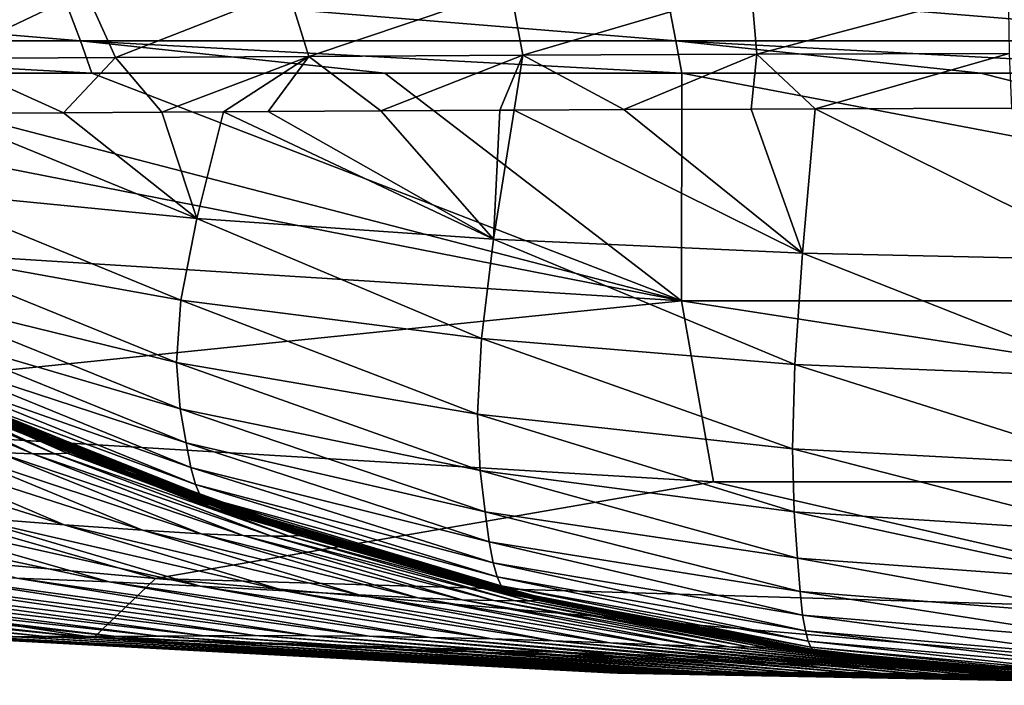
# Model space of a CAD drawing. Header units: metres. Extents: x -105 to 105, y -71 to 59.
# Tile 24 of 117: x -5.74 to -1.26, y -71.05 to -68.02. Entities that reach past the tile are written whole.
import ezdxf

# ---------------------------------------------------------------- set-up
doc = ezdxf.new("R2010")
doc.units = ezdxf.units.M
doc.layers.add('solid_WAMAS_150_SW0001', color=7, linetype='CONTINUOUS')

msp = doc.modelspace()

# ---------------------------------------------------------------- linework, layer by layer
at = {"layer": 'solid_WAMAS_150_SW0001'}
for points in [[(-8.210323, -67.889328, 14.499749), (-8.082631, -68.118675, 14.177162), (-5.460234, -68.118683, 15.028732)], [(-5.546504, -67.889343, 15.364776), (-8.210323, -67.889328, 14.499749), (-5.460234, -68.118683, 15.028732)], [(-6.08282, -68.199974, -88.655869), (-6.26141, -67.894768, -88.825676), (-5.436683, -67.891129, -89.55619)], [(-5.299986, -68.195091, -89.35434), (-6.08282, -68.199974, -88.655869), (-5.436683, -67.891129, -89.55619)], [(-5.546504, -67.889343, 15.364776), (-5.460234, -68.118683, 15.028732), (-2.751822, -68.11869, 15.545102)], [(-2.79531, -67.889351, 15.889307), (-5.546504, -67.889343, 15.364776), (-2.751822, -68.11869, 15.545102)], [(-5.299986, -68.195091, -89.35434), (-5.436683, -67.891129, -89.55619), (-4.515448, -67.886528, -90.184486)], [(-4.421013, -68.18972, -89.959877), (-5.299986, -68.195091, -89.35434), (-4.515448, -67.886528, -90.184486)], [(-4.421013, -68.18972, -89.959877), (-4.515448, -67.886528, -90.184486), (-3.503579, -67.881599, -90.69931)], [(-3.447672, -68.184334, -90.461678), (-4.421013, -68.18972, -89.959877), (-3.503579, -67.881599, -90.69931)], [(-3.447672, -68.184334, -90.461678), (-3.503579, -67.881599, -90.69931), (-2.408031, -67.87748, -91.088226)], [(-2.383037, -68.17984, -90.846992), (-3.447672, -68.184334, -90.461678), (-2.408031, -67.87748, -91.088226)], [(-2.79531, -67.889351, 15.889307), (-2.751822, -68.11869, 15.545102), (-0.00006, -68.118698, 15.71814)], [(-0.000081, -67.889351, 16.065081), (-2.79531, -67.889351, 15.889307), (-0.00006, -68.118698, 15.71814)], [(-2.383037, -68.17984, -90.846992), (-2.408031, -67.87748, -91.088226), (-1.239931, -67.874947, -91.334885)], [(-1.234744, -68.177071, -91.095261), (-2.383037, -68.17984, -90.846992), (-1.239931, -67.874947, -91.334885)], [(-8.082631, -68.118675, 14.177162), (-6.717533, -68.26635, 14.259557), (-5.408699, -68.26635, 14.642903)], [(-5.460234, -68.118683, 15.028732), (-8.082631, -68.118675, 14.177162), (-5.408699, -68.26635, 14.642903)], [(-5.460234, -68.118683, 15.028732), (-4.075922, -68.26635, 14.943261), (-2.724902, -68.26635, 15.158934)], [(-2.751822, -68.11869, 15.545102), (-5.460234, -68.118683, 15.028732), (-2.724902, -68.26635, 15.158934)], [(-5.460234, -68.118683, 15.028732), (-5.408699, -68.26635, 14.642903), (-4.075922, -68.26635, 14.943261)], [(-2.751822, -68.11869, 15.545102), (-1.36407, -68.266342, 15.288507), (-0.000041, -68.266342, 15.331659)], [(-0.00006, -68.118698, 15.71814), (-2.751822, -68.11869, 15.545102), (-0.000041, -68.266342, 15.331659)], [(-2.751822, -68.11869, 15.545102), (-2.724902, -68.26635, 15.158934), (-1.36407, -68.266342, 15.288507)], [(-5.537317, -68.446465, -88.766785), (-6.097015, -68.449661, -88.205116), (-6.08282, -68.199974, -88.655869)], [(-5.537317, -68.446465, -88.766785), (-6.08282, -68.199974, -88.655869), (-5.299986, -68.195091, -89.35434)], [(-5.089798, -68.443672, -89.145287), (-5.537317, -68.446465, -88.766785), (-5.299986, -68.195091, -89.35434)], [(-5.089798, -68.443672, -89.145287), (-5.299986, -68.195091, -89.35434), (-4.421013, -68.18972, -89.959877)], [(-4.808415, -68.441925, -89.356407), (-5.089798, -68.443672, -89.145287), (-4.421013, -68.18972, -89.959877)], [(-4.606247, -68.440712, -89.49659), (-4.808415, -68.441925, -89.356407), (-4.421013, -68.18972, -89.959877)], [(-4.092785, -68.437752, -89.814049), (-4.606247, -68.440712, -89.49659), (-4.421013, -68.18972, -89.959877)], [(-4.092785, -68.437752, -89.814049), (-4.421013, -68.18972, -89.959877), (-3.447672, -68.184334, -90.461678)], [(-3.551756, -68.434837, -90.095314), (-4.092785, -68.437752, -89.814049), (-3.447672, -68.184334, -90.461678)], [(-3.486876, -68.434494, -90.125702), (-3.551756, -68.434837, -90.095314), (-3.447672, -68.184334, -90.461678)], [(-2.987882, -68.431885, -90.337502), (-3.486876, -68.434494, -90.125702), (-3.447672, -68.184334, -90.461678)], [(-2.987882, -68.431885, -90.337502), (-3.447672, -68.184334, -90.461678), (-2.383037, -68.17984, -90.846992)], [(-2.408022, -68.429131, -90.537468), (-2.987882, -68.431885, -90.337502), (-2.383037, -68.17984, -90.846992)], [(-2.11747, -68.427986, -90.620018), (-2.408022, -68.429131, -90.537468), (-2.383037, -68.17984, -90.846992)], [(-2.11747, -68.427986, -90.620018), (-2.383037, -68.17984, -90.846992), (-1.234744, -68.177071, -91.095261)], [(-1.223998, -68.425941, -90.803879), (-2.11747, -68.427986, -90.620018), (-1.234744, -68.177071, -91.095261)], [(-2.725768, -69.300903, 10.686105), (-7.99871, -68.26635, 13.79464), (-8.166133, -68.959045, 10.616689)], [(-2.725768, -69.300903, 10.686105), (-6.717533, -68.26635, 14.259557), (-7.99871, -68.26635, 13.79464)], [(-2.725768, -69.300903, 10.686105), (-5.408699, -68.26635, 14.642903), (-6.717533, -68.26635, 14.259557)], [(-2.725768, -69.300903, 10.686105), (-4.075922, -68.26635, 14.943261), (-5.408699, -68.26635, 14.642903)], [(-2.725768, -69.300903, 10.686105), (-2.724902, -68.26635, 15.158934), (-4.075922, -68.26635, 14.943261)], [(2.725769, -69.300903, 10.686105), (-2.724902, -68.26635, 15.158934), (-2.725768, -69.300903, 10.686105)], [(2.725769, -69.300903, 10.686105), (-1.36407, -68.266342, 15.288507), (-2.724902, -68.26635, 15.158934)], [(2.725769, -69.300903, 10.686105), (-0.000041, -68.266342, 15.331659), (-1.36407, -68.266342, 15.288507)], [(-3.580551, -69.020699, -88.980614), (-4.606247, -68.440712, -89.49659), (-4.092785, -68.437752, -89.814049)], [(-3.580551, -69.020699, -88.980614), (-4.092785, -68.437752, -89.814049), (-3.551756, -68.434837, -90.095314)], [(-3.580551, -69.020699, -88.980614), (-3.551756, -68.434837, -90.095314), (-3.486876, -68.434494, -90.125702)], [(-3.580551, -69.020699, -88.980614), (-3.486876, -68.434494, -90.125702), (-2.17511, -69.084419, -89.456535)], [(-2.17511, -69.084419, -89.456535), (-3.486876, -68.434494, -90.125702), (-2.987882, -68.431885, -90.337502)], [(-2.17511, -69.084419, -89.456535), (-2.987882, -68.431885, -90.337502), (-2.408022, -68.429131, -90.537468)], [(-2.17511, -69.084419, -89.456535), (-2.408022, -68.429131, -90.537468), (-2.11747, -68.427986, -90.620018)], [(-2.17511, -69.084419, -89.456535), (-2.11747, -68.427986, -90.620018), (-0.734328, -69.116585, -89.691887)], [(-0.734328, -69.116585, -89.691887), (-2.11747, -68.427986, -90.620018), (-1.223998, -68.425941, -90.803879)], [(-6.215889, -68.800514, -87.13282), (-6.097015, -68.449661, -88.205116), (-4.930959, -68.926514, -88.234596)], [(-4.930959, -68.926514, -88.234596), (-6.097015, -68.449661, -88.205116), (-5.537317, -68.446465, -88.766785)], [(-4.930959, -68.926514, -88.234596), (-5.537317, -68.446465, -88.766785), (-5.089798, -68.443672, -89.145287)], [(-4.930959, -68.926514, -88.234596), (-5.089798, -68.443672, -89.145287), (-4.808415, -68.441925, -89.356407)], [(-4.930959, -68.926514, -88.234596), (-4.808415, -68.441925, -89.356407), (-3.580551, -69.020699, -88.980614)], [(-3.580551, -69.020699, -88.980614), (-4.808415, -68.441925, -89.356407), (-4.606247, -68.440712, -89.49659)], [(-6.290607, -69.066528, -86.00782), (-6.215889, -68.800514, -87.13282), (-5.002871, -69.29895, -87.057266)], [(-6.215889, -68.800514, -87.13282), (-4.930959, -68.926514, -88.234596), (-5.002871, -69.29895, -87.057266)], [(-5.002871, -69.29895, -87.057266), (-4.930959, -68.926514, -88.234596), (-3.6361, -69.473358, -87.768562)], [(-4.930959, -68.926514, -88.234596), (-3.580551, -69.020699, -88.980614), (-3.6361, -69.473358, -87.768562)], [(-2.725768, -69.300903, 10.686105), (-8.166133, -68.959045, 10.616689), (-7.732701, -69.81498, 5.93391)], [(-3.6361, -69.473358, -87.768562), (-3.580551, -69.020699, -88.980614), (-2.209535, -69.590485, -88.222351)], [(-3.580551, -69.020699, -88.980614), (-2.17511, -69.084419, -89.456535), (-2.209535, -69.590485, -88.222351)], [(-6.304282, -69.268562, -84.858803), (-6.290607, -69.066528, -86.00782), (-5.023402, -69.581306, -85.845062)], [(-6.290607, -69.066528, -86.00782), (-5.002871, -69.29895, -87.057266), (-5.023402, -69.581306, -85.845062)], [(-2.209535, -69.590485, -88.222351), (-2.17511, -69.084419, -89.456535), (-0.746016, -69.649429, -88.446724)], [(-2.17511, -69.084419, -89.456535), (-0.734328, -69.116585, -89.691887), (-0.746016, -69.649429, -88.446724)], [(-6.304282, -69.268562, -84.858803), (-5.023402, -69.581306, -85.845062), (-5.005461, -69.792603, -84.613762)], [(-6.280547, -69.419647, -83.696777), (-6.304282, -69.268562, -84.858803), (-5.005461, -69.792603, -84.613762)], [(-2.725768, -69.300903, 10.686105), (-7.732701, -69.81498, 5.93391), (-2.580724, -70.124451, 5.978841)], [(-5.023402, -69.581306, -85.845062), (-5.002871, -69.29895, -87.057266), (-3.653788, -69.816307, -86.514359)], [(-5.002871, -69.29895, -87.057266), (-3.6361, -69.473358, -87.768562), (-3.653788, -69.816307, -86.514359)], [(-2.725768, -69.300903, 10.686105), (-2.580724, -70.124451, 5.978841), (2.580735, -70.124451, 5.978841)], [(2.725769, -69.300903, 10.686105), (-2.725768, -69.300903, 10.686105), (2.580735, -70.124451, 5.978841)], [(-6.280547, -69.419647, -83.696777), (-5.005461, -69.792603, -84.613762), (-4.978469, -69.947754, -83.371948)], [(-6.254274, -69.530609, -82.528122), (-6.280547, -69.419647, -83.696777), (-4.978469, -69.947754, -83.371948)], [(-3.653788, -69.816307, -86.514359), (-3.6361, -69.473358, -87.768562), (-2.220882, -69.973824, -86.941505)], [(-3.6361, -69.473358, -87.768562), (-2.209535, -69.590485, -88.222351), (-2.220882, -69.973824, -86.941505)], [(-5.676202, -69.997566, -30.65292), (-6.737748, -69.549934, -30.550114), (-6.618138, -69.548691, -31.787281)], [(-5.676202, -69.997566, -30.65292), (-5.83552, -69.991348, -29.426594), (-6.737748, -69.549934, -30.550114)], [(-5.576654, -69.997704, -31.880932), (-6.618138, -69.548691, -31.787281), (-6.550925, -69.54248, -33.025673)], [(-5.576654, -69.997704, -31.880932), (-5.676202, -69.997566, -30.65292), (-6.618138, -69.548691, -31.787281)], [(-5.52084, -69.994164, -33.109741), (-6.550925, -69.54248, -33.025673), (-6.517017, -69.534729, -34.265236)], [(-5.52084, -69.994164, -33.109741), (-5.576654, -69.997704, -31.880932), (-6.550925, -69.54248, -33.025673)], [(-5.492812, -69.989342, -34.33931), (-6.517017, -69.534729, -34.265236), (-6.499165, -69.528427, -35.505867)], [(-5.492812, -69.989342, -34.33931), (-5.52084, -69.994164, -33.109741), (-6.517017, -69.534729, -34.265236)], [(-5.478161, -69.985321, -35.569588), (-6.499165, -69.528427, -35.505867), (-6.490422, -69.524071, -36.74725)], [(-5.478161, -69.985321, -35.569588), (-5.492812, -69.989342, -34.33931), (-6.499165, -69.528427, -35.505867)], [(-5.47109, -69.982483, -36.800362), (-6.490422, -69.524071, -36.74725), (-6.487425, -69.521301, -37.988979)], [(-5.47109, -69.982483, -36.800362), (-5.478161, -69.985321, -35.569588), (-6.490422, -69.524071, -36.74725)], [(-5.468792, -69.980614, -38.03138), (-6.487425, -69.521301, -37.988979), (-6.486857, -69.51976, -39.230659)], [(-5.468792, -69.980614, -38.03138), (-5.47109, -69.982483, -36.800362), (-6.487425, -69.521301, -37.988979)], [(-5.46878, -69.978729, -41.724098), (-6.486803, -69.518967, -41.713516), (-6.487142, -69.518883, -42.954918)], [(-5.684762, -69.889, -42.954918), (-5.46878, -69.978729, -41.724098), (-6.487142, -69.518883, -42.954918)], [(-6.016967, -69.739876, -69.593437), (-5.684762, -69.889, -42.954918), (-6.487142, -69.518883, -42.954918)], [(-5.468501, -69.9795, -39.262386), (-6.486857, -69.51976, -39.230659), (-6.486773, -69.519096, -40.472137)], [(-5.468501, -69.9795, -39.262386), (-5.468792, -69.980614, -38.03138), (-6.486857, -69.51976, -39.230659)], [(-5.468596, -69.978935, -40.493275), (-6.486773, -69.519096, -40.472137), (-6.486803, -69.518967, -41.713516)], [(-5.46878, -69.978729, -41.724098), (-5.468596, -69.978935, -40.493275), (-6.486803, -69.518967, -41.713516)], [(-5.468596, -69.978935, -40.493275), (-5.468501, -69.9795, -39.262386), (-6.486773, -69.519096, -40.472137)], [(-6.254274, -69.530609, -82.528122), (-4.978469, -69.947754, -83.371948), (-4.957016, -70.059303, -82.124916)], [(-6.234111, -69.610161, -81.356049), (-6.254274, -69.530609, -82.528122), (-4.957016, -70.059303, -82.124916)], [(-5.023402, -69.581306, -85.845062), (-3.653788, -69.816307, -86.514359), (-3.640934, -70.073006, -85.236557)], [(-5.005461, -69.792603, -84.613762), (-5.023402, -69.581306, -85.845062), (-3.640934, -70.073006, -85.236557)], [(-2.220882, -69.973824, -86.941505), (-2.209535, -69.590485, -88.222351), (-0.749907, -70.05304, -87.152718)], [(-2.209535, -69.590485, -88.222351), (-0.746016, -69.649429, -88.446724), (-0.749907, -70.05304, -87.152718)], [(-6.234111, -69.610161, -81.356049), (-4.957016, -70.059303, -82.124916), (-4.936215, -70.137238, -80.874702)], [(-6.213431, -69.665573, -80.181816), (-6.234111, -69.610161, -81.356049), (-4.936215, -70.137238, -80.874702)], [(-6.213431, -69.665573, -80.181816), (-4.936215, -70.137238, -80.874702), (-4.913918, -70.189682, -79.622528)], [(-6.191186, -69.702492, -79.006157), (-6.213431, -69.665573, -80.181816), (-4.913918, -70.189682, -79.622528)], [(-6.191186, -69.702492, -79.006157), (-4.913918, -70.189682, -79.622528), (-4.891577, -70.223022, -78.369026)], [(-6.169145, -69.725601, -77.82959), (-6.191186, -69.702492, -79.006157), (-4.891577, -70.223022, -78.369026)], [(-6.169145, -69.725601, -77.82959), (-4.891577, -70.223022, -78.369026), (-4.869609, -70.242432, -77.114967)], [(-6.147497, -69.738586, -76.652702), (-6.169145, -69.725601, -77.82959), (-4.869609, -70.242432, -77.114967)], [(-6.036475, -69.735985, -70.769997), (-6.059157, -69.740242, -71.946526), (-4.75793, -70.248413, -70.846786)], [(-6.036475, -69.735985, -70.769997), (-4.75793, -70.248413, -70.846786), (-4.737581, -70.251198, -69.593163)], [(-6.036475, -69.735985, -70.769997), (-4.737581, -70.251198, -69.593163), (-4.874594, -70.203079, -69.593185)], [(-6.016967, -69.739876, -69.593437), (-6.036475, -69.735985, -70.769997), (-4.874594, -70.203079, -69.593185)], [(-6.147497, -69.738586, -76.652702), (-4.869609, -70.242432, -77.114967), (-4.847602, -70.252182, -75.861153)], [(-6.125756, -69.744568, -75.476059), (-6.147497, -69.738586, -76.652702), (-4.847602, -70.252182, -75.861153)], [(-6.125756, -69.744568, -75.476059), (-4.847602, -70.252182, -75.861153), (-4.825449, -70.255531, -74.607628)], [(-6.10382, -69.745811, -74.299599), (-6.125756, -69.744568, -75.476059), (-4.825449, -70.255531, -74.607628)], [(-6.081695, -69.744064, -73.123085), (-6.10382, -69.745811, -74.299599), (-4.803198, -70.255051, -73.35405)], [(-6.10382, -69.745811, -74.299599), (-4.825449, -70.255531, -74.607628), (-4.803198, -70.255051, -73.35405)], [(-6.059157, -69.740242, -71.946526), (-6.081695, -69.744064, -73.123085), (-4.780667, -70.252113, -72.100395)], [(-6.081695, -69.744064, -73.123085), (-4.803198, -70.255051, -73.35405), (-4.780667, -70.252113, -72.100395)], [(-6.059157, -69.740242, -71.946526), (-4.780667, -70.252113, -72.100395), (-4.75793, -70.248413, -70.846786)], [(-6.016967, -69.739876, -69.593437), (-4.874594, -70.203079, -69.593185), (-5.684762, -69.889, -42.954918)], [(-7.732701, -69.81498, 5.93391), (-10.217569, -70.104141, 1.181479), (-5.118035, -70.563644, 1.22203)], [(-2.580724, -70.124451, 5.978841), (-7.732701, -69.81498, 5.93391), (-5.118035, -70.563644, 1.22203)], [(-5.005461, -69.792603, -84.613762), (-3.640934, -70.073006, -85.236557), (-3.618628, -70.261536, -83.945404)], [(-4.978469, -69.947754, -83.371948), (-5.005461, -69.792603, -84.613762), (-3.618628, -70.261536, -83.945404)], [(-3.653788, -69.816307, -86.514359), (-2.220882, -69.973824, -86.941505), (-2.213004, -70.26078, -85.63414)], [(-3.640934, -70.073006, -85.236557), (-3.653788, -69.816307, -86.514359), (-2.213004, -70.26078, -85.63414)], [(-5.533379, -70.319366, -25.891747), (-6.845515, -69.908592, -25.892277), (-6.402464, -69.949715, -27.028933)], [(-5.533379, -70.319366, -25.891747), (-5.980343, -70.28508, -24.761106), (-6.845515, -69.908592, -25.892277)], [(-5.684762, -69.889, -42.954918), (-5.468961, -69.978653, -42.954918), (-5.46878, -69.978729, -41.724098)], [(-4.874594, -70.203079, -69.593185), (-5.468961, -69.978653, -42.954918), (-5.684762, -69.889, -42.954918)], [(-5.177332, -70.344635, -27.0576), (-6.402464, -69.949715, -27.028933), (-6.071689, -69.976349, -28.212826)], [(-5.177332, -70.344635, -27.0576), (-5.533379, -70.319366, -25.891747), (-6.402464, -69.949715, -27.028933)], [(-4.978469, -69.947754, -83.371948), (-3.618628, -70.261536, -83.945404), (-3.600211, -70.397301, -82.647591)], [(-4.957016, -70.059303, -82.124916), (-4.978469, -69.947754, -83.371948), (-3.600211, -70.397301, -82.647591)], [(-4.910925, -70.360497, -28.253769), (-6.071689, -69.976349, -28.212826), (-5.83552, -69.991348, -29.426594)], [(-4.910925, -70.360497, -28.253769), (-5.177332, -70.344635, -27.0576), (-6.071689, -69.976349, -28.212826)], [(-4.720217, -70.368965, -29.469162), (-5.83552, -69.991348, -29.426594), (-5.676202, -69.997566, -30.65292)], [(-4.720217, -70.368965, -29.469162), (-4.910925, -70.360497, -28.253769), (-5.83552, -69.991348, -29.426594)], [(-4.591192, -70.372063, -30.692713), (-5.676202, -69.997566, -30.65292), (-5.576654, -69.997704, -31.880932)], [(-4.591192, -70.372063, -30.692713), (-4.720217, -70.368965, -29.469162), (-5.676202, -69.997566, -30.65292)], [(-4.510283, -70.371582, -31.917458), (-5.576654, -69.997704, -31.880932), (-5.52084, -69.994164, -33.109741)], [(-4.510283, -70.371582, -31.917458), (-4.591192, -70.372063, -30.692713), (-5.576654, -69.997704, -31.880932)], [(-4.464619, -70.369003, -33.142776), (-5.52084, -69.994164, -33.109741), (-5.492812, -69.989342, -34.33931)], [(-4.464619, -70.369003, -33.142776), (-4.510283, -70.371582, -31.917458), (-5.52084, -69.994164, -33.109741)], [(-4.441386, -70.365746, -34.368599), (-5.492812, -69.989342, -34.33931), (-5.478161, -69.985321, -35.569588)], [(-4.441386, -70.365746, -34.368599), (-4.464619, -70.369003, -33.142776), (-5.492812, -69.989342, -34.33931)], [(-4.429005, -70.363068, -35.594849), (-5.478161, -69.985321, -35.569588), (-5.47109, -69.982483, -36.800362)], [(-4.429005, -70.363068, -35.594849), (-4.441386, -70.365746, -34.368599), (-5.478161, -69.985321, -35.569588)], [(-4.422798, -70.361183, -36.8214), (-5.47109, -69.982483, -36.800362), (-5.468792, -69.980614, -38.03138)], [(-4.422798, -70.361183, -36.8214), (-4.429005, -70.363068, -35.594849), (-5.47109, -69.982483, -36.800362)], [(-4.419247, -70.358719, -41.728252), (-5.46878, -69.978729, -41.724098), (-5.468961, -69.978653, -42.954918)], [(-4.419085, -70.358673, -42.954918), (-4.419247, -70.358719, -41.728252), (-5.468961, -69.978653, -42.954918)], [(-4.737581, -70.251198, -69.593163), (-4.419085, -70.358673, -42.954918), (-5.468961, -69.978653, -42.954918)], [(-4.874594, -70.203079, -69.593185), (-4.737581, -70.251198, -69.593163), (-5.468961, -69.978653, -42.954918)], [(-4.420487, -70.359947, -38.048115), (-5.468792, -69.980614, -38.03138), (-5.468501, -69.9795, -39.262386)], [(-4.420487, -70.359947, -38.048115), (-4.422798, -70.361183, -36.8214), (-5.468792, -69.980614, -38.03138)], [(-4.419497, -70.358841, -40.501572), (-5.468596, -69.978935, -40.493275), (-5.46878, -69.978729, -41.724098)], [(-4.419247, -70.358719, -41.728252), (-4.419497, -70.358841, -40.501572), (-5.46878, -69.978729, -41.724098)], [(-4.419827, -70.359215, -39.274864), (-5.468501, -69.9795, -39.262386), (-5.468596, -69.978935, -40.493275)], [(-4.419497, -70.358841, -40.501572), (-4.419827, -70.359215, -39.274864), (-5.468596, -69.978935, -40.493275)], [(-4.419827, -70.359215, -39.274864), (-4.420487, -70.359947, -38.048115), (-5.468501, -69.9795, -39.262386)], [(-2.220882, -69.973824, -86.941505), (-0.749907, -70.05304, -87.152718), (-0.747223, -70.355194, -85.83075)], [(-2.213004, -70.26078, -85.63414), (-2.220882, -69.973824, -86.941505), (-0.747223, -70.355194, -85.83075)], [(-4.957016, -70.059303, -82.124916), (-3.600211, -70.397301, -82.647591), (-3.582712, -70.49234, -81.345795)], [(-4.936215, -70.137238, -80.874702), (-4.957016, -70.059303, -82.124916), (-3.582712, -70.49234, -81.345795)], [(-3.640934, -70.073006, -85.236557), (-2.213004, -70.26078, -85.63414), (-2.198472, -70.471611, -84.311592)], [(-3.618628, -70.261536, -83.945404), (-3.640934, -70.073006, -85.236557), (-2.198472, -70.471611, -84.311592)], [(-10.217569, -70.104141, 1.181479), (-10.776105, -70.319153, -3.558746), (-5.398915, -70.832184, -3.542392)], [(-5.118035, -70.563644, 1.22203), (-10.217569, -70.104141, 1.181479), (-5.398915, -70.832184, -3.542392)], [(-2.580724, -70.124451, 5.978841), (-5.118035, -70.563644, 1.22203), (0.000004, -70.716995, 1.235563)], [(-4.936215, -70.137238, -80.874702), (-3.582712, -70.49234, -81.345795), (-3.564086, -70.556618, -80.041626)], [(-4.913918, -70.189682, -79.622528), (-4.936215, -70.137238, -80.874702), (-3.564086, -70.556618, -80.041626)], [(2.580735, -70.124451, 5.978841), (-2.580724, -70.124451, 5.978841), (0.000004, -70.716995, 1.235563)], [(-5.329252, -70.578598, -22.373844), (-7.0425, -70.211761, -22.571413), (-6.492929, -70.247192, -23.657576)], [(-5.329252, -70.578598, -22.373844), (-5.749698, -70.562943, -21.231407), (-7.0425, -70.211761, -22.571413)], [(-4.913918, -70.189682, -79.622528), (-3.564086, -70.556618, -80.041626), (-3.54534, -70.597816, -78.735832)], [(-4.891577, -70.223022, -78.369026), (-4.913918, -70.189682, -79.622528), (-3.54534, -70.597816, -78.735832)], [(-4.891577, -70.223022, -78.369026), (-3.54534, -70.597816, -78.735832), (-3.52688, -70.622246, -77.429298)], [(-4.869609, -70.242432, -77.114967), (-4.891577, -70.223022, -78.369026), (-3.52688, -70.622246, -77.429298)], [(-4.915861, -70.598511, -23.520687), (-6.492929, -70.247192, -23.657576), (-5.980343, -70.28508, -24.761106)], [(-4.915861, -70.598511, -23.520687), (-5.329252, -70.578598, -22.373844), (-6.492929, -70.247192, -23.657576)], [(-4.869609, -70.242432, -77.114967), (-3.52688, -70.622246, -77.429298), (-3.508405, -70.635017, -76.123009)], [(-4.847602, -70.252182, -75.861153), (-4.869609, -70.242432, -77.114967), (-3.508405, -70.635017, -76.123009)], [(-4.847602, -70.252182, -75.861153), (-3.508405, -70.635017, -76.123009), (-3.489831, -70.64016, -74.817078)], [(-4.825449, -70.255531, -74.607628), (-4.847602, -70.252182, -75.861153), (-3.489831, -70.64016, -74.817078)], [(-4.803198, -70.255051, -73.35405), (-4.825449, -70.255531, -74.607628), (-3.471217, -70.640862, -73.511093)], [(-4.825449, -70.255531, -74.607628), (-3.489831, -70.64016, -74.817078), (-3.471217, -70.640862, -73.511093)], [(-4.780667, -70.252113, -72.100395), (-4.803198, -70.255051, -73.35405), (-3.452436, -70.639008, -72.205025)], [(-4.803198, -70.255051, -73.35405), (-3.471217, -70.640862, -73.511093), (-3.452436, -70.639008, -72.205025)], [(-4.75793, -70.248413, -70.846786), (-4.780667, -70.252113, -72.100395), (-3.433469, -70.636345, -70.898987)], [(-4.780667, -70.252113, -72.100395), (-3.452436, -70.639008, -72.205025), (-3.433469, -70.636345, -70.898987)], [(-4.75793, -70.248413, -70.846786), (-3.433469, -70.636345, -70.898987), (-3.416676, -70.638535, -69.592949)], [(-4.75793, -70.248413, -70.846786), (-3.416676, -70.638535, -69.592949), (-4.737581, -70.251198, -69.593163)], [(-4.737581, -70.251198, -69.593163), (-3.416676, -70.638535, -69.592949), (-4.419085, -70.358673, -42.954918)], [(-3.618628, -70.261536, -83.945404), (-2.198472, -70.471611, -84.311592), (-2.186187, -70.623558, -82.981392)], [(-3.600211, -70.397301, -82.647591), (-3.618628, -70.261536, -83.945404), (-2.186187, -70.623558, -82.981392)], [(-2.213004, -70.26078, -85.63414), (-0.747223, -70.355194, -85.83075), (-0.742159, -70.577225, -84.492683)], [(-2.198472, -70.471611, -84.311592), (-2.213004, -70.26078, -85.63414), (-0.742159, -70.577225, -84.492683)], [(-4.530073, -70.619598, -24.677362), (-5.980343, -70.28508, -24.761106), (-5.533379, -70.319366, -25.891747)], [(-4.530073, -70.619598, -24.677362), (-4.915861, -70.598511, -23.520687), (-5.980343, -70.28508, -24.761106)], [(-5.398915, -70.832184, -3.542392), (-10.776105, -70.319153, -3.558746), (-6.020548, -70.82766, -5.249569)], [(-4.193383, -70.638474, -25.849331), (-5.533379, -70.319366, -25.891747), (-5.177332, -70.344635, -27.0576)], [(-4.193383, -70.638474, -25.849331), (-4.530073, -70.619598, -24.677362), (-5.533379, -70.319366, -25.891747)], [(-3.924784, -70.652122, -27.04113), (-5.177332, -70.344635, -27.0576), (-4.910925, -70.360497, -28.253769)], [(-3.924784, -70.652122, -27.04113), (-4.193383, -70.638474, -25.849331), (-5.177332, -70.344635, -27.0576)], [(-3.723384, -70.660385, -28.250017), (-4.910925, -70.360497, -28.253769), (-4.720217, -70.368965, -29.469162)], [(-3.723384, -70.660385, -28.250017), (-3.924784, -70.652122, -27.04113), (-4.910925, -70.360497, -28.253769)], [(-3.365064, -70.661224, -34.370667), (-4.441386, -70.365746, -34.368599), (-4.429005, -70.363068, -35.594849)], [(-3.354941, -70.659561, -35.596706), (-4.429005, -70.363068, -35.594849), (-4.422798, -70.361183, -36.8214)], [(-3.354941, -70.659561, -35.596706), (-3.365064, -70.661224, -34.370667), (-4.429005, -70.363068, -35.594849)], [(-3.349527, -70.658379, -36.822918), (-4.422798, -70.361183, -36.8214), (-4.420487, -70.359947, -38.048115)], [(-3.349527, -70.658379, -36.822918), (-3.354941, -70.659561, -35.596706), (-4.422798, -70.361183, -36.8214)], [(-3.347093, -70.657593, -38.049248), (-4.420487, -70.359947, -38.048115), (-4.419827, -70.359215, -39.274864)], [(-3.347093, -70.657593, -38.049248), (-3.349527, -70.658379, -36.822918), (-4.420487, -70.359947, -38.048115)], [(-3.345937, -70.65712, -39.275646), (-4.419827, -70.359215, -39.274864), (-4.419497, -70.358841, -40.501572)], [(-3.345937, -70.65712, -39.275646), (-3.347093, -70.657593, -38.049248), (-4.419827, -70.359215, -39.274864)], [(-3.345054, -70.656883, -40.502071), (-4.419497, -70.358841, -40.501572), (-4.419247, -70.358719, -41.728252)], [(-3.345054, -70.656883, -40.502071), (-3.345937, -70.65712, -39.275646), (-4.419497, -70.358841, -40.501572)], [(-3.344243, -70.656837, -41.7285), (-4.419247, -70.358719, -41.728252), (-4.419085, -70.358673, -42.954918)], [(-3.344243, -70.656837, -41.7285), (-3.345054, -70.656883, -40.502071), (-4.419247, -70.358719, -41.728252)], [(-3.847156, -70.528328, -42.954918), (-3.344243, -70.656837, -41.7285), (-4.419085, -70.358673, -42.954918)], [(-3.416676, -70.638535, -69.592949), (-3.847156, -70.528328, -42.954918), (-4.419085, -70.358673, -42.954918)], [(-3.578811, -70.664505, -29.469769), (-4.720217, -70.368965, -29.469162), (-4.591192, -70.372063, -30.692713)], [(-3.578811, -70.664505, -29.469769), (-3.723384, -70.660385, -28.250017), (-4.720217, -70.368965, -29.469162)], [(-3.48064, -70.665688, -30.69418), (-4.591192, -70.372063, -30.692713), (-4.510283, -70.371582, -31.917458)], [(-3.48064, -70.665688, -30.69418), (-3.578811, -70.664505, -29.469769), (-4.591192, -70.372063, -30.692713)], [(-3.418738, -70.665016, -31.919333), (-4.510283, -70.371582, -31.917458), (-4.464619, -70.369003, -33.142776)], [(-3.418738, -70.665016, -31.919333), (-3.48064, -70.665688, -30.69418), (-4.510283, -70.371582, -31.917458)], [(-3.383425, -70.663269, -33.144852), (-4.464619, -70.369003, -33.142776), (-4.441386, -70.365746, -34.368599)], [(-3.383425, -70.663269, -33.144852), (-3.418738, -70.665016, -31.919333), (-4.464619, -70.369003, -33.142776)], [(-3.365064, -70.661224, -34.370667), (-3.383425, -70.663269, -33.144852), (-4.441386, -70.365746, -34.368599)], [(-3.600211, -70.397301, -82.647591), (-2.186187, -70.623558, -82.981392), (-2.174602, -70.730064, -81.646675)], [(-3.582712, -70.49234, -81.345795), (-3.600211, -70.397301, -82.647591), (-2.174602, -70.730064, -81.646675)], [(-3.582712, -70.49234, -81.345795), (-2.174602, -70.730064, -81.646675), (-2.16233, -70.802299, -80.309303)], [(-3.564086, -70.556618, -80.041626), (-3.582712, -70.49234, -81.345795), (-2.16233, -70.802299, -80.309303)], [(-2.198472, -70.471611, -84.311592), (-0.742159, -70.577225, -84.492683), (-0.73783, -70.737328, -83.146477)], [(-2.186187, -70.623558, -82.981392), (-2.198472, -70.471611, -84.311592), (-0.73783, -70.737328, -83.146477)], [(-3.847156, -70.528328, -42.954918), (-3.343373, -70.656944, -42.954918), (-3.344243, -70.656837, -41.7285)], [(-3.416676, -70.638535, -69.592949), (-3.343373, -70.656944, -42.954918), (-3.847156, -70.528328, -42.954918)], [(-5.620622, -70.828255, -11.374313), (-8.364285, -70.562057, -11.828003), (-8.137041, -70.559837, -13.032447)], [(-5.620622, -70.828255, -11.374313), (-5.752618, -70.829216, -10.154096), (-8.364285, -70.562057, -11.828003)], [(-5.46826, -70.828201, -12.592234), (-8.137041, -70.559837, -13.032447), (-7.880561, -70.556732, -14.231202)], [(-5.46826, -70.828201, -12.592234), (-5.620622, -70.828255, -11.374313), (-8.137041, -70.559837, -13.032447)], [(-5.296344, -70.827812, -13.807716), (-7.880561, -70.556732, -14.231202), (-7.595603, -70.552254, -15.423437)], [(-5.296344, -70.827812, -13.807716), (-5.46826, -70.828201, -12.592234), (-7.880561, -70.556732, -14.231202)], [(-5.105372, -70.82637, -15.020386), (-7.595603, -70.552254, -15.423437), (-7.281552, -70.547874, -16.607035)], [(-5.105372, -70.82637, -15.020386), (-5.296344, -70.827812, -13.807716), (-7.595603, -70.552254, -15.423437)], [(-4.894939, -70.824623, -16.229189), (-7.281552, -70.547874, -16.607035), (-6.937548, -70.545418, -17.779652)], [(-4.894939, -70.824623, -16.229189), (-5.105372, -70.82637, -15.020386), (-7.281552, -70.547874, -16.607035)], [(-4.664479, -70.823586, -17.432957), (-6.937548, -70.545418, -17.779652), (-6.56324, -70.546631, -18.939302)], [(-4.664479, -70.823586, -17.432957), (-4.894939, -70.824623, -16.229189), (-6.937548, -70.545418, -17.779652)], [(-4.413762, -70.824219, -18.630692), (-6.56324, -70.546631, -18.939302), (-6.164173, -70.552383, -20.088232)], [(-4.413762, -70.824219, -18.630692), (-4.664479, -70.823586, -17.432957), (-6.56324, -70.546631, -18.939302)], [(-4.146485, -70.82695, -19.823439), (-6.164173, -70.552383, -20.088232), (-5.749698, -70.562943, -21.231407)], [(-4.146485, -70.82695, -19.823439), (-4.413762, -70.824219, -18.630692), (-6.164173, -70.552383, -20.088232)], [(-3.868875, -70.831825, -21.013563), (-5.749698, -70.562943, -21.231407), (-5.329252, -70.578598, -22.373844)], [(-3.868875, -70.831825, -21.013563), (-4.146485, -70.82695, -19.823439), (-5.749698, -70.562943, -21.231407)], [(-5.118035, -70.563644, 1.22203), (-5.398915, -70.832184, -3.542392), (0.000001, -71.003426, -3.536933)], [(-3.587218, -70.838913, -22.203451), (-5.329252, -70.578598, -22.373844), (-4.915861, -70.598511, -23.520687)], [(-3.587218, -70.838913, -22.203451), (-3.868875, -70.831825, -21.013563), (-5.329252, -70.578598, -22.373844)], [(0.000004, -70.716995, 1.235563), (-5.118035, -70.563644, 1.22203), (0.000001, -71.003426, -3.536933)], [(-3.564086, -70.556618, -80.041626), (-2.16233, -70.802299, -80.309303), (-2.149957, -70.848824, -78.970108)], [(-3.54534, -70.597816, -78.735832), (-3.564086, -70.556618, -80.041626), (-2.149957, -70.848824, -78.970108)], [(-3.310206, -70.847801, -23.395481), (-4.915861, -70.598511, -23.520687), (-4.530073, -70.619598, -24.677362)], [(-3.310206, -70.847801, -23.395481), (-3.587218, -70.838913, -22.203451), (-4.915861, -70.598511, -23.520687)], [(-3.051579, -70.857109, -24.592009), (-4.530073, -70.619598, -24.677362), (-4.193383, -70.638474, -25.849331)], [(-3.051579, -70.857109, -24.592009), (-3.310206, -70.847801, -23.395481), (-4.530073, -70.619598, -24.677362)], [(-3.54534, -70.597816, -78.735832), (-2.149957, -70.848824, -78.970108), (-2.13776, -70.876701, -77.630066)], [(-3.52688, -70.622246, -77.429298), (-3.54534, -70.597816, -78.735832), (-2.13776, -70.876701, -77.630066)], [(-3.52688, -70.622246, -77.429298), (-2.13776, -70.876701, -77.630066), (-2.125559, -70.891586, -76.290253)], [(-3.508405, -70.635017, -76.123009), (-3.52688, -70.622246, -77.429298), (-2.125559, -70.891586, -76.290253)], [(-2.186187, -70.623558, -82.981392), (-0.73783, -70.737328, -83.146477), (-0.733759, -70.849617, -81.795479)], [(-2.174602, -70.730064, -81.646675), (-2.186187, -70.623558, -82.981392), (-0.733759, -70.849617, -81.795479)], [(-2.825713, -70.865356, -25.795393), (-4.193383, -70.638474, -25.849331), (-3.924784, -70.652122, -27.04113)], [(-2.825713, -70.865356, -25.795393), (-3.051579, -70.857109, -24.592009), (-4.193383, -70.638474, -25.849331)], [(-2.645314, -70.871201, -27.007591), (-3.924784, -70.652122, -27.04113), (-3.723384, -70.660385, -28.250017)], [(-2.645314, -70.871201, -27.007591), (-2.825713, -70.865356, -25.795393), (-3.924784, -70.652122, -27.04113)], [(-2.50981, -70.874611, -28.227375), (-3.723384, -70.660385, -28.250017), (-3.578811, -70.664505, -29.469769)], [(-2.50981, -70.874611, -28.227375), (-2.645314, -70.871201, -27.007591), (-3.723384, -70.660385, -28.250017)], [(-2.412303, -70.87616, -29.452005), (-3.578811, -70.664505, -29.469769), (-3.48064, -70.665688, -30.69418)], [(-2.412303, -70.87616, -29.452005), (-2.50981, -70.874611, -28.227375), (-3.578811, -70.664505, -29.469769)], [(-3.508405, -70.635017, -76.123009), (-2.125559, -70.891586, -76.290253), (-2.1133, -70.898033, -74.950851)], [(-3.489831, -70.64016, -74.817078), (-3.508405, -70.635017, -76.123009), (-2.1133, -70.898033, -74.950851)], [(-3.489831, -70.64016, -74.817078), (-2.1133, -70.898033, -74.950851), (-2.101029, -70.899651, -73.611397)], [(-3.471217, -70.640862, -73.511093), (-3.489831, -70.64016, -74.817078), (-2.101029, -70.899651, -73.611397)], [(-2.345858, -70.876427, -30.678745), (-3.48064, -70.665688, -30.69418), (-3.418738, -70.665016, -31.919333)], [(-2.345858, -70.876427, -30.678745), (-2.412303, -70.87616, -29.452005), (-3.48064, -70.665688, -30.69418)], [(-3.452436, -70.639008, -72.205025), (-3.471217, -70.640862, -73.511093), (-2.088671, -70.898766, -72.271835)], [(-3.471217, -70.640862, -73.511093), (-2.101029, -70.899651, -73.611397), (-2.088671, -70.898766, -72.271835)], [(-3.433469, -70.636345, -70.898987), (-3.452436, -70.639008, -72.205025), (-2.07619, -70.897179, -70.93232)], [(-3.452436, -70.639008, -72.205025), (-2.088671, -70.898766, -72.271835), (-2.07619, -70.897179, -70.93232)], [(-3.433469, -70.636345, -70.898987), (-2.07619, -70.897179, -70.93232), (-2.065174, -70.898895, -69.592812)], [(-3.416676, -70.638535, -69.592949), (-3.433469, -70.636345, -70.898987), (-2.065174, -70.898895, -69.592812)], [(-2.303721, -70.875908, -31.905859), (-3.418738, -70.665016, -31.919333), (-3.383425, -70.663269, -33.144852)], [(-2.303721, -70.875908, -31.905859), (-2.345858, -70.876427, -30.678745), (-3.418738, -70.665016, -31.919333)], [(-3.416676, -70.638535, -69.592949), (-2.966693, -70.740044, -69.592896), (-3.343373, -70.656944, -42.954918)], [(-3.416676, -70.638535, -69.592949), (-2.065174, -70.898895, -69.592812), (-2.966693, -70.740044, -69.592896)], [(-2.279417, -70.874954, -33.133163), (-3.383425, -70.663269, -33.144852), (-3.365064, -70.661224, -34.370667)], [(-2.279417, -70.874954, -33.133163), (-2.303721, -70.875908, -31.905859), (-3.383425, -70.663269, -33.144852)], [(-2.266497, -70.873894, -34.360603), (-3.365064, -70.661224, -34.370667), (-3.354941, -70.659561, -35.596706)], [(-2.266497, -70.873894, -34.360603), (-2.279417, -70.874954, -33.133163), (-3.365064, -70.661224, -34.370667)], [(-2.25913, -70.873016, -35.588135), (-3.354941, -70.659561, -35.596706), (-3.349527, -70.658379, -36.822918)], [(-2.25913, -70.873016, -35.588135), (-2.266497, -70.873894, -34.360603), (-3.354941, -70.659561, -35.596706)], [(-2.254949, -70.872383, -36.815754), (-3.349527, -70.658379, -36.822918), (-3.347093, -70.657593, -38.049248)], [(-2.254949, -70.872383, -36.815754), (-2.25913, -70.873016, -35.588135), (-3.349527, -70.658379, -36.822918)], [(-2.252793, -70.871956, -38.043457), (-3.347093, -70.657593, -38.049248), (-3.345937, -70.65712, -39.275646)], [(-2.252793, -70.871956, -38.043457), (-2.254949, -70.872383, -36.815754), (-3.347093, -70.657593, -38.049248)], [(-2.251516, -70.871696, -39.271252), (-3.345937, -70.65712, -39.275646), (-3.345054, -70.656883, -40.502071)], [(-2.251516, -70.871696, -39.271252), (-2.252793, -70.871956, -38.043457), (-3.345937, -70.65712, -39.275646)], [(-2.250437, -70.871582, -40.499123), (-3.345054, -70.656883, -40.502071), (-3.344243, -70.656837, -41.7285)], [(-2.250437, -70.871582, -40.499123), (-2.251516, -70.871696, -39.271252), (-3.345054, -70.656883, -40.502071)], [(-2.249417, -70.87159, -41.727028), (-3.344243, -70.656837, -41.7285), (-3.343373, -70.656944, -42.954918)], [(-2.249417, -70.87159, -41.727028), (-2.250437, -70.871582, -40.499123), (-3.344243, -70.656837, -41.7285)], [(-2.248324, -70.871727, -42.954918), (-2.249417, -70.87159, -41.727028), (-3.343373, -70.656944, -42.954918)], [(-2.966693, -70.740044, -69.592896), (-2.248324, -70.871727, -42.954918), (-3.343373, -70.656944, -42.954918)], [(-2.966693, -70.740044, -69.592896), (-2.065174, -70.898895, -69.592812), (-2.248324, -70.871727, -42.954918)], [(-2.174602, -70.730064, -81.646675), (-0.733759, -70.849617, -81.795479), (-0.729456, -70.925896, -80.441681)], [(-2.16233, -70.802299, -80.309303), (-2.174602, -70.730064, -81.646675), (-0.729456, -70.925896, -80.441681)], [(-2.16233, -70.802299, -80.309303), (-0.729456, -70.925896, -80.441681), (-0.725115, -70.975136, -79.085976)], [(-2.149957, -70.848824, -78.970108), (-2.16233, -70.802299, -80.309303), (-0.725115, -70.975136, -79.085976)], [(-3.441305, -70.967499, -4.972262), (-6.020548, -70.82766, -5.249569), (-6.019909, -70.834648, -6.481979)], [(-5.398915, -70.832184, -3.542392), (-6.020548, -70.82766, -5.249569), (-3.441305, -70.967499, -4.972262)], [(-3.051373, -70.993187, -6.172963), (-6.019909, -70.834648, -6.481979), (-5.952601, -70.835648, -7.707521)], [(-3.062974, -70.981522, -4.943595), (-3.441305, -70.967499, -4.972262), (-6.019909, -70.834648, -6.481979)], [(-3.051373, -70.993187, -6.172963), (-3.062974, -70.981522, -4.943595), (-6.019909, -70.834648, -6.481979)], [(-3.017217, -70.994942, -7.401311), (-5.952601, -70.835648, -7.707521), (-5.863448, -70.832222, -8.931727)], [(-3.017217, -70.994942, -7.401311), (-3.051373, -70.993187, -6.172963), (-5.952601, -70.835648, -7.707521)], [(-2.972015, -70.99176, -8.629363), (-5.863448, -70.832222, -8.931727), (-5.752618, -70.829216, -10.154096)], [(-2.972015, -70.99176, -8.629363), (-3.017217, -70.994942, -7.401311), (-5.863448, -70.832222, -8.931727)], [(-2.915864, -70.989067, -9.85698), (-5.752618, -70.829216, -10.154096), (-5.620622, -70.828255, -11.374313)], [(-2.915864, -70.989067, -9.85698), (-2.972015, -70.99176, -8.629363), (-5.752618, -70.829216, -10.154096)], [(-2.849025, -70.988762, -11.084101), (-5.620622, -70.828255, -11.374313), (-5.46826, -70.828201, -12.592234)], [(-2.849025, -70.988762, -11.084101), (-2.915864, -70.989067, -9.85698), (-5.620622, -70.828255, -11.374313)], [(-2.771899, -70.989716, -12.31073), (-5.46826, -70.828201, -12.592234), (-5.296344, -70.827812, -13.807716)], [(-2.771899, -70.989716, -12.31073), (-2.849025, -70.988762, -11.084101), (-5.46826, -70.828201, -12.592234)], [(-5.398915, -70.832184, -3.542392), (-3.441305, -70.967499, -4.972262), (-3.062974, -70.981522, -4.943595)], [(-5.398915, -70.832184, -3.542392), (-3.062974, -70.981522, -4.943595), (-0.066056, -71.034828, -4.832098)], [(-5.398915, -70.832184, -3.542392), (-0.066056, -71.034828, -4.832098), (-0.000229, -71.034851, -4.832045)], [(0.000001, -71.003426, -3.536933), (-5.398915, -70.832184, -3.542392), (-0.000229, -71.034851, -4.832045)], [(-2.684891, -70.990677, -13.536875), (-5.296344, -70.827812, -13.807716), (-5.105372, -70.82637, -15.020386)], [(-2.684891, -70.990677, -13.536875), (-2.771899, -70.989716, -12.31073), (-5.296344, -70.827812, -13.807716)], [(-2.588248, -70.990822, -14.762438), (-5.105372, -70.82637, -15.020386), (-4.894939, -70.824623, -16.229189)], [(-2.588248, -70.990822, -14.762438), (-2.684891, -70.990677, -13.536875), (-5.105372, -70.82637, -15.020386)], [(-2.481769, -70.99044, -15.987011), (-4.894939, -70.824623, -16.229189), (-4.664479, -70.823586, -17.432957)], [(-2.481769, -70.99044, -15.987011), (-2.588248, -70.990822, -14.762438), (-4.894939, -70.824623, -16.229189)], [(-2.365168, -70.990051, -17.210133), (-4.664479, -70.823586, -17.432957), (-4.413762, -70.824219, -18.630692)], [(-2.365168, -70.990051, -17.210133), (-2.481769, -70.99044, -15.987011), (-4.664479, -70.823586, -17.432957)], [(-2.238334, -70.990143, -18.431408), (-4.413762, -70.824219, -18.630692), (-4.146485, -70.82695, -19.823439)], [(-2.238334, -70.990143, -18.431408), (-2.365168, -70.990051, -17.210133), (-4.413762, -70.824219, -18.630692)], [(-2.103128, -70.990868, -19.651167), (-4.146485, -70.82695, -19.823439), (-3.868875, -70.831825, -21.013563)], [(-2.103128, -70.990868, -19.651167), (-2.238334, -70.990143, -18.431408), (-4.146485, -70.82695, -19.823439)], [(-1.962692, -70.992188, -20.870214), (-3.868875, -70.831825, -21.013563), (-3.587218, -70.838913, -22.203451)], [(-1.962692, -70.992188, -20.870214), (-2.103128, -70.990868, -19.651167), (-3.868875, -70.831825, -21.013563)], [(-1.820194, -70.994049, -22.089365), (-3.587218, -70.838913, -22.203451), (-3.310206, -70.847801, -23.395481)], [(-1.820194, -70.994049, -22.089365), (-1.962692, -70.992188, -20.870214), (-3.587218, -70.838913, -22.203451)], [(-1.68002, -70.99633, -23.30933), (-3.310206, -70.847801, -23.395481), (-3.051579, -70.857109, -24.592009)], [(-1.68002, -70.99633, -23.30933), (-1.820194, -70.994049, -22.089365), (-3.310206, -70.847801, -23.395481)], [(-2.149957, -70.848824, -78.970108), (-0.725115, -70.975136, -79.085976), (-0.720834, -71.004776, -77.729355)], [(-2.13776, -70.876701, -77.630066), (-2.149957, -70.848824, -78.970108), (-0.720834, -71.004776, -77.729355)], [(-1.549116, -70.998665, -24.530603), (-3.051579, -70.857109, -24.592009), (-2.825713, -70.865356, -25.795393)], [(-1.549116, -70.998665, -24.530603), (-1.68002, -70.99633, -23.30933), (-3.051579, -70.857109, -24.592009)], [(-1.434746, -71.00071, -25.75366), (-2.825713, -70.865356, -25.795393), (-2.645314, -70.871201, -27.007591)], [(-1.434746, -71.00071, -25.75366), (-1.549116, -70.998665, -24.530603), (-2.825713, -70.865356, -25.795393)], [(-1.343332, -71.002129, -26.978882), (-2.645314, -70.871201, -27.007591), (-2.50981, -70.874611, -28.227375)], [(-1.343332, -71.002129, -26.978882), (-1.434746, -71.00071, -25.75366), (-2.645314, -70.871201, -27.007591)], [(-1.274595, -71.00293, -28.205954), (-2.50981, -70.874611, -28.227375), (-2.412303, -70.87616, -29.452005)], [(-1.274595, -71.00293, -28.205954), (-1.343332, -71.002129, -26.978882), (-2.50981, -70.874611, -28.227375)], [(-1.225057, -71.00325, -29.434227), (-2.412303, -70.87616, -29.452005), (-2.345858, -70.876427, -30.678745)], [(-1.225057, -71.00325, -29.434227), (-1.274595, -71.00293, -28.205954), (-2.412303, -70.87616, -29.452005)], [(-1.191226, -71.003258, -30.663054), (-2.345858, -70.876427, -30.678745), (-2.303721, -70.875908, -31.905859)], [(-1.191226, -71.003258, -30.663054), (-1.225057, -71.00325, -29.434227), (-2.345858, -70.876427, -30.678745)], [(-1.169695, -71.003067, -31.892017), (-2.303721, -70.875908, -31.905859), (-2.279417, -70.874954, -33.133163)], [(-1.169695, -71.003067, -31.892017), (-1.191226, -71.003258, -30.663054), (-2.303721, -70.875908, -31.905859)], [(-1.157192, -71.002769, -33.121048), (-2.279417, -70.874954, -33.133163), (-2.266497, -70.873894, -34.360603)], [(-1.157192, -71.002769, -33.121048), (-1.169695, -71.003067, -31.892017), (-2.279417, -70.874954, -33.133163)], [(-1.150455, -71.002441, -34.350113), (-2.266497, -70.873894, -34.360603), (-2.25913, -70.873016, -35.588135)], [(-1.150455, -71.002441, -34.350113), (-1.157192, -71.002769, -33.121048), (-2.266497, -70.873894, -34.360603)], [(-1.146538, -71.002167, -35.579185), (-2.25913, -70.873016, -35.588135), (-2.254949, -70.872383, -36.815754)], [(-1.146538, -71.002167, -35.579185), (-1.150455, -71.002441, -34.350113), (-2.25913, -70.873016, -35.588135)], [(-1.144244, -71.001953, -36.808285), (-2.254949, -70.872383, -36.815754), (-2.252793, -70.871956, -38.043457)], [(-1.144244, -71.001953, -36.808285), (-1.146538, -71.002167, -35.579185), (-2.254949, -70.872383, -36.815754)], [(-1.142982, -71.001808, -38.037449), (-2.252793, -70.871956, -38.043457), (-2.251516, -70.871696, -39.271252)], [(-1.142982, -71.001808, -38.037449), (-1.144244, -71.001953, -36.808285), (-2.252793, -70.871956, -38.043457)], [(-1.142171, -71.001732, -39.26672), (-2.251516, -70.871696, -39.271252), (-2.250437, -70.871582, -40.499123)], [(-1.142171, -71.001732, -39.26672), (-1.142982, -71.001808, -38.037449), (-2.251516, -70.871696, -39.271252)], [(-1.141467, -71.001732, -40.496094), (-2.250437, -70.871582, -40.499123), (-2.249417, -70.87159, -41.727028)], [(-1.141467, -71.001732, -40.496094), (-1.142171, -71.001732, -39.26672), (-2.250437, -70.871582, -40.499123)], [(-1.140795, -71.00177, -41.72551), (-2.249417, -70.87159, -41.727028), (-2.248324, -70.871727, -42.954918)], [(-1.140795, -71.00177, -41.72551), (-1.141467, -71.001732, -40.496094), (-2.249417, -70.87159, -41.727028)], [(-1.94061, -70.916534, -42.954918), (-1.140795, -71.00177, -41.72551), (-2.248324, -70.871727, -42.954918)], [(-2.065174, -70.898895, -69.592812), (-1.94061, -70.916534, -42.954918), (-2.248324, -70.871727, -42.954918)], [(-2.13776, -70.876701, -77.630066), (-0.720834, -71.004776, -77.729355), (-0.716552, -71.020782, -76.372963)], [(-2.125559, -70.891586, -76.290253), (-2.13776, -70.876701, -77.630066), (-0.716552, -71.020782, -76.372963)], [(-2.125559, -70.891586, -76.290253), (-0.716552, -71.020782, -76.372963), (-0.712251, -71.027931, -75.017006)], [(-2.1133, -70.898033, -74.950851), (-2.125559, -70.891586, -76.290253), (-0.712251, -71.027931, -75.017006)], [(-2.1133, -70.898033, -74.950851), (-0.712251, -71.027931, -75.017006), (-0.707948, -71.030075, -73.660995)], [(-2.101029, -70.899651, -73.611397), (-2.1133, -70.898033, -74.950851), (-0.707948, -71.030075, -73.660995)], [(-2.088671, -70.898766, -72.271835), (-2.101029, -70.899651, -73.611397), (-0.703618, -71.029793, -72.304871)], [(-2.101029, -70.899651, -73.611397), (-0.707948, -71.030075, -73.660995), (-0.703618, -71.029793, -72.304871)], [(-2.07619, -70.897179, -70.93232), (-2.088671, -70.898766, -72.271835), (-0.699246, -71.028931, -70.948792)], [(-2.088671, -70.898766, -72.271835), (-0.703618, -71.029793, -72.304871), (-0.699246, -71.028931, -70.948792)], [(-2.07619, -70.897179, -70.93232), (-0.699246, -71.028931, -70.948792), (-0.695041, -71.029991, -69.592735)], [(-2.065174, -70.898895, -69.592812), (-2.07619, -70.897179, -70.93232), (-0.695041, -71.029991, -69.592735)], [(-2.065174, -70.898895, -69.592812), (-0.995222, -71.012474, -69.592751), (-1.94061, -70.916534, -42.954918)], [(-2.065174, -70.898895, -69.592812), (-0.695041, -71.029991, -69.592735), (-0.995222, -71.012474, -69.592751)], [(-1.94061, -70.916534, -42.954918), (-1.139918, -71.001892, -42.954918), (-1.140795, -71.00177, -41.72551)], [(-0.995222, -71.012474, -69.592751), (-1.139918, -71.001892, -42.954918), (-1.94061, -70.916534, -42.954918)], [(-0.066056, -71.034828, -4.832098), (-3.062974, -70.981522, -4.943595), (-3.051373, -70.993187, -6.172963)], [(-0.065271, -71.046616, -8.520529), (-2.972015, -70.99176, -8.629363), (-2.915864, -70.989067, -9.85698)], [(-0.064038, -71.043961, -9.750118), (-2.915864, -70.989067, -9.85698), (-2.849025, -70.988762, -11.084101)], [(-0.064038, -71.043961, -9.750118), (-0.065271, -71.046616, -8.520529), (-2.915864, -70.989067, -9.85698)], [(-0.06257, -71.043785, -10.979774), (-2.849025, -70.988762, -11.084101), (-2.771899, -70.989716, -12.31073)], [(-0.06257, -71.043785, -10.979774), (-0.064038, -71.043961, -9.750118), (-2.849025, -70.988762, -11.084101)], [(-0.060877, -71.044983, -12.209556), (-2.771899, -70.989716, -12.31073), (-2.684891, -70.990677, -13.536875)], [(-0.060877, -71.044983, -12.209556), (-0.06257, -71.043785, -10.979774), (-2.771899, -70.989716, -12.31073)], [(-0.058967, -71.04631, -13.439521), (-2.684891, -70.990677, -13.536875), (-2.588248, -70.990822, -14.762438)], [(-0.058967, -71.04631, -13.439521), (-0.060877, -71.044983, -12.209556), (-2.684891, -70.990677, -13.536875)], [(-0.056846, -71.046913, -14.669666), (-2.588248, -70.990822, -14.762438), (-2.481769, -70.99044, -15.987011)], [(-0.056846, -71.046913, -14.669666), (-0.058967, -71.04631, -13.439521), (-2.588248, -70.990822, -14.762438)], [(-0.054509, -71.046928, -15.899809), (-2.481769, -70.99044, -15.987011), (-2.365168, -70.990051, -17.210133)], [(-0.054509, -71.046928, -15.899809), (-0.056846, -71.046913, -14.669666), (-2.481769, -70.99044, -15.987011)], [(-0.05195, -71.0467, -17.129732), (-2.365168, -70.990051, -17.210133), (-2.238334, -70.990143, -18.431408)], [(-0.05195, -71.0467, -17.129732), (-0.054509, -71.046928, -15.899809), (-2.365168, -70.990051, -17.210133)], [(-0.049167, -71.046532, -18.359243), (-2.238334, -70.990143, -18.431408), (-2.103128, -70.990868, -19.651167)], [(-0.049167, -71.046532, -18.359243), (-0.05195, -71.0467, -17.129732), (-2.238334, -70.990143, -18.431408)], [(-0.046199, -71.046516, -19.588434), (-2.103128, -70.990868, -19.651167), (-1.962692, -70.992188, -20.870214)], [(-0.046199, -71.046516, -19.588434), (-0.049167, -71.046532, -18.359243), (-2.103128, -70.990868, -19.651167)], [(-0.067014, -71.047768, -6.061492), (-3.051373, -70.993187, -6.172963), (-3.017217, -70.994942, -7.401311)], [(-0.067014, -71.047768, -6.061492), (-0.066056, -71.034828, -4.832098), (-3.051373, -70.993187, -6.172963)], [(-0.066263, -71.049759, -7.290981), (-3.017217, -70.994942, -7.401311), (-2.972015, -70.99176, -8.629363)], [(-0.066263, -71.049759, -7.290981), (-0.067014, -71.047768, -6.061492), (-3.017217, -70.994942, -7.401311)], [(-0.065271, -71.046616, -8.520529), (-0.066263, -71.049759, -7.290981), (-2.972015, -70.99176, -8.629363)], [(-0.043117, -71.04657, -20.817577), (-1.962692, -70.992188, -20.870214), (-1.820194, -70.994049, -22.089365)], [(-0.043117, -71.04657, -20.817577), (-0.046199, -71.046516, -19.588434), (-1.962692, -70.992188, -20.870214)], [(-0.03999, -71.046638, -22.046949), (-1.820194, -70.994049, -22.089365), (-1.68002, -70.99633, -23.30933)], [(-0.03999, -71.046638, -22.046949), (-0.043117, -71.04657, -20.817577), (-1.820194, -70.994049, -22.089365)], [(-0.036913, -71.046654, -23.27669), (-1.68002, -70.99633, -23.30933), (-1.549116, -70.998665, -24.530603)], [(-0.036913, -71.046654, -23.27669), (-0.03999, -71.046638, -22.046949), (-1.68002, -70.99633, -23.30933)], [(-0.03404, -71.046646, -24.506657), (-1.549116, -70.998665, -24.530603), (-1.434746, -71.00071, -25.75366)], [(-0.03404, -71.046646, -24.506657), (-0.036913, -71.046654, -23.27669), (-1.549116, -70.998665, -24.530603)], [(-0.031529, -71.046631, -25.73667), (-1.434746, -71.00071, -25.75366), (-1.343332, -71.002129, -26.978882)], [(-0.031529, -71.046631, -25.73667), (-0.03404, -71.046646, -24.506657), (-1.434746, -71.00071, -25.75366)], [(-0.029522, -71.046623, -26.96657), (-1.343332, -71.002129, -26.978882), (-1.274595, -71.00293, -28.205954)], [(-0.029522, -71.046623, -26.96657), (-0.031529, -71.046631, -25.73667), (-1.343332, -71.002129, -26.978882)], [(-0.028012, -71.046623, -28.19635), (-1.274595, -71.00293, -28.205954), (-1.225057, -71.00325, -29.434227)], [(-0.028012, -71.046623, -28.19635), (-0.029522, -71.046623, -26.96657), (-1.274595, -71.00293, -28.205954)]]:
    msp.add_3dface(points, dxfattribs=at)

doc.saveas('drawing.dxf')
